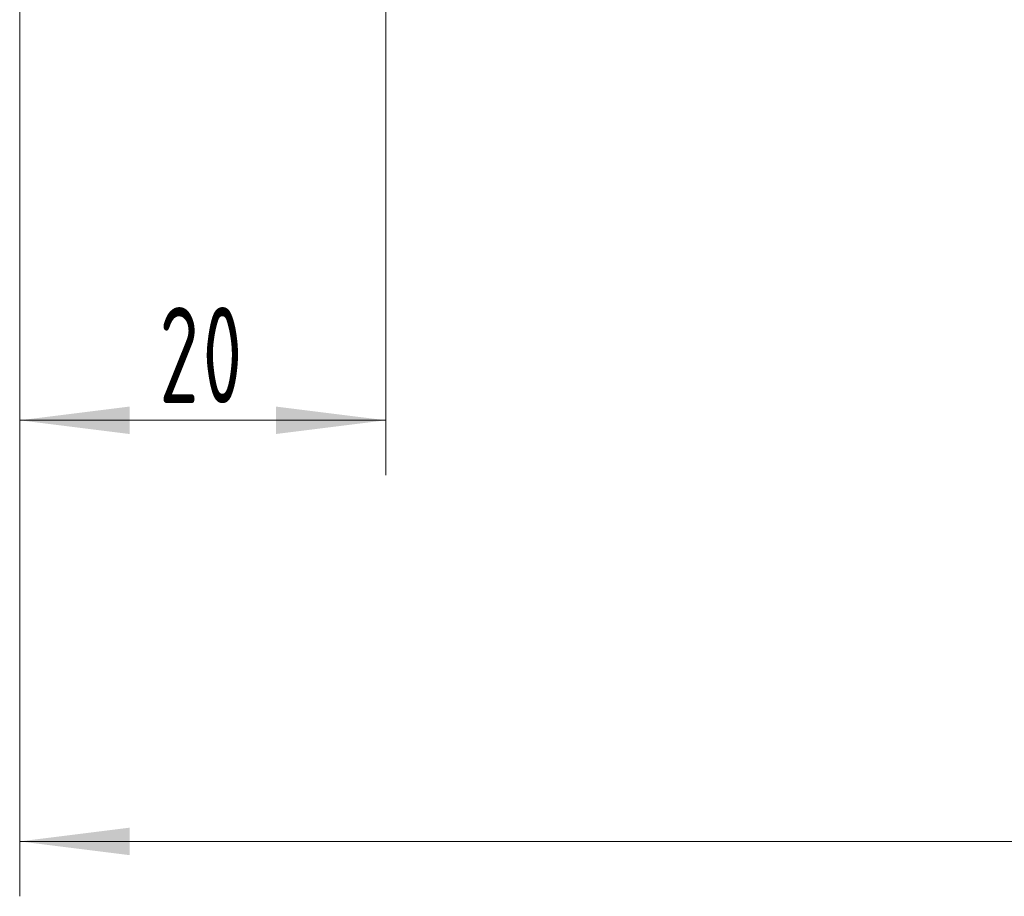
# Model space of a CAD drawing. Header units: millimetres. Extents: x -315 to 315, y -223 to 223.
# Tile 3 of 9: x -233 to -179, y 38 to 86. Entities that reach past the tile are written whole.
import ezdxf

# ---------------------------------------------------------------- set-up
doc = ezdxf.new("R2010")
doc.units = ezdxf.units.MM
doc.layers.get('0').update_dxf_attribs({"lineweight": 35})
doc.layers.add('尺寸线层', color=3, linetype='Continuous', lineweight=18)
doc.styles.add('机械', font='isocp', dxfattribs={"width": 0.667, "bigfont": 'gbcbig.shx'})
doc.dimstyles.new('机械', dxfattribs={"dimscale": 1.5, "dimtxt": 3.5, "dimasz": 4, "dimexe": 2, "dimexo": 0, "dimtad": 1, "dimdec": 1, "dimdsep": 46, "dimtxsty": '机械', "dimblk": '_CAXARROW', "dimcen": 0, "dimdle": 6, "dimazin": 2, "dimtfac": 0.707107, "dimtdec": 3, "dimtmove": 0, "dimatfit": 3, "dimfxl": 0, "dimfrac": 2, "dimtolj": 1, "dimtzin": 0, "dimlwd": 18, "dimarcsym": 0})

# ---------------------------------------------------------------- blocks, each defined once
blk = doc.blocks.new('*X7')
at = {"layer": '尺寸线层', "linetype": 'Continuous', "lineweight": 18}
for points in [[(-232.75, 41.189), (-226.75, 41.939), (-226.75, 40.439)], [(57.25, 41.189), (51.25, 41.939), (51.25, 40.439)]]:
    blk.add_hatch(color=0, dxfattribs=at).paths.add_polyline_path(points, flags=0)
at = {"layer": '尺寸线层', "color": 0, "linetype": 'Continuous', "lineweight": 18}
for p, q in [((-232.75, 94.006), (-232.75, 38.189)), ((57.25, 71.006), (57.25, 38.189)), ((-232.75, 41.189), (57.25, 41.189))]:
    blk.add_line(p, q, dxfattribs=at)
at = {"layer": '尺寸线层', "color": 0, "linetype": 'Continuous', "lineweight": 18, "insert": (-87.75, 44.751), "char_height": 5.25, "width": 14.90745, "attachment_point": 5, "line_spacing_factor": 0.839832, "style": '机械'}
blk.add_mtext('\\T1.1;290', dxfattribs=at)
blk = doc.blocks.new('_CAXARROW')
blk.add_hatch(color=0).paths.add_polyline_path([(0, 0), (-1, 0.125), (-1, -0.125)], flags=0)
blk = doc.blocks.new('*X11')
at = {"layer": '尺寸线层', "linetype": 'Continuous', "lineweight": 18}
for points in [[(-232.75, 64.204), (-226.75, 64.954), (-226.75, 63.454)], [(-212.75, 64.204), (-218.75, 64.954), (-218.75, 63.454)]]:
    blk.add_hatch(color=0, dxfattribs=at).paths.add_polyline_path(points, flags=0)
at = {"layer": '尺寸线层', "color": 0, "linetype": 'Continuous', "lineweight": 18}
for p, q in [((-212.75, 99.148), (-212.75, 61.204)), ((-232.75, 94.006), (-232.75, 61.204)), ((-232.75, 64.204), (-212.75, 64.204))]:
    blk.add_line(p, q, dxfattribs=at)
at = {"layer": '尺寸线层', "color": 0, "linetype": 'Continuous', "lineweight": 18, "insert": (-222.75, 67.766), "char_height": 5.25, "width": 9.2046, "attachment_point": 5, "line_spacing_factor": 0.839832, "style": '机械'}
blk.add_mtext('\\T1.1;20', dxfattribs=at)

msp = doc.modelspace()

# ---------------------------------------------------------------- dimensions: what is measured, and where the dimension line sits
at = {"layer": '尺寸线层', "linetype": 'Continuous', "lineweight": 18}
for base, p2, picture, middle in [((-212.75, 64.204), (-212.75, 99.148), '*X11', (-222.75, 67.766)), ((57.25, 41.189), (57.25, 71.006), '*X7', (-87.75, 44.751))]:
    dim = msp.add_linear_dim(base=base, p1=(-232.75, 94.006), p2=p2, angle=180, dimstyle='机械', override={"dimsah": 1, "dimtfill": 1, "dimtzin": 0}, dxfattribs=at)
    dim.commit()
    dim.dimension.update_dxf_attribs({"geometry": picture, "text_midpoint": middle})

doc.saveas('drawing.dxf')
